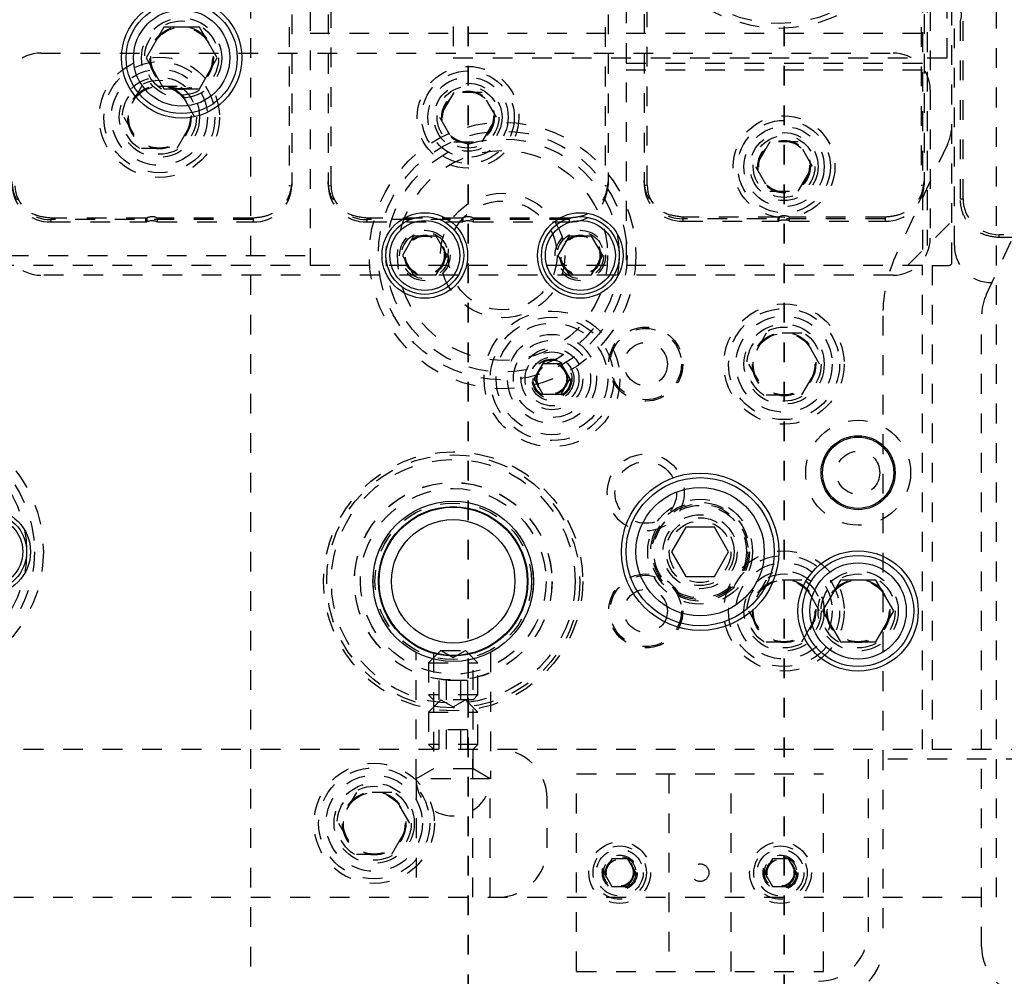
# Model space of a CAD drawing. Header units: inches. Extents: x 1687 to 2505, y -239 to -56.
# Tile 39 of 166: x 1736.25 to 1741.24, y -169.96 to -165.12. Entities that reach past the tile are written whole.
import ezdxf

# ---------------------------------------------------------------- set-up
doc = ezdxf.new("R2010")
doc.units = ezdxf.units.IN
doc.header["$LTSCALE"] = 0.5
doc.header["$MEASUREMENT"] = 0
doc.linetypes.add('HIDDEN', pattern=[0.225, 0.15, -0.075])
doc.linetypes.add('PHANTOM', pattern=[0.25, 0.125, -0.025, 0.025, -0.025, 0.025, -0.025])
doc.layers.add('SID-M-H', color=4, linetype='HIDDEN')
doc.layers.add('SID-M-S', color=105, linetype='Continuous')

msp = doc.modelspace()

# ---------------------------------------------------------------- linework, layer by layer
at = {"color": 7, "linetype": 'PHANTOM', "lineweight": 35}
for p, q in [((1738.52178, -144.94955), (1738.52178, -179.66955)), ((1740.12178, -144.94955), (1740.12178, -179.66955))]:
    msp.add_line(p, q, dxfattribs=at)
at = {"layer": 'SID-M-H'}
for p, q in [((1737.42178, -174.30955), (1737.42178, -150.30955)), ((1741.19678, -169.55955), (1741.19678, -155.05955)), ((1740.97178, -166.34455), (1740.97178, -158.2014)), ((1740.94678, -165.30955), (1740.94678, -160.05955)), ((1738.44678, -162.14945), (1738.44678, -165.30955)), ((1739.32178, -162.83369), (1739.32178, -166.35955)), ((1737.72178, -163.87205), (1737.72178, -166.35955)), ((1740.86178, -163.87205), (1740.86178, -166.22205)), ((1740.82178, -164.57955), (1740.82178, -166.28455)), ((1740.84678, -164.57955), (1740.84678, -166.25955)), ((1740.98428, -166.25955), (1740.98428, -164.75955)), ((1737.61544, -164.95322), (1737.61544, -165.9568)), ((1737.82812, -165.9568), (1737.82812, -164.95322)), ((1739.21544, -164.95322), (1739.21544, -165.9568)), ((1739.42812, -165.95314), (1739.42812, -164.95278)), ((1740.81544, -164.95278), (1740.81544, -165.95314)), ((1741.02812, -166.02247), (1741.02812, -164.95447)), ((1737.63044, -165.08951), (1737.63044, -165.95493)), ((1737.81312, -165.08951), (1737.81312, -165.95493)), ((1739.23044, -165.08951), (1739.23044, -165.95493)), ((1739.41312, -165.08805), (1739.41312, -165.95122)), ((1740.83044, -165.08805), (1740.83044, -165.95122)), ((1741.01312, -165.12244), (1741.01312, -166.02247)), ((1737.72178, -165.18455), (1740.86178, -165.18455)), ((1736.35928, -165.28455), (1740.67428, -165.28455)), ((1738.44678, -165.30955), (1740.94678, -165.30955)), ((1739.32178, -165.33605), (1740.82178, -165.33605)), ((1739.32178, -165.36914), (1740.82178, -165.36914)), ((1736.86922, -165.45355), (1736.77915, -165.60955)), ((1737.04935, -165.45355), (1736.86922, -165.45355)), ((1737.13942, -165.60955), (1737.04935, -165.45355)), ((1738.44961, -165.48455), (1738.37744, -165.60955)), ((1738.59395, -165.48455), (1738.44961, -165.48455)), ((1738.66612, -165.60955), (1738.59395, -165.48455)), ((1736.77915, -165.60955), (1736.86922, -165.76555)), ((1737.04935, -165.76555), (1737.13942, -165.60955)), ((1738.37744, -165.60955), (1738.44961, -165.73455)), ((1738.59395, -165.73455), (1738.66612, -165.60955)), ((1738.44961, -165.73455), (1738.59395, -165.73455)), ((1740.04961, -165.73455), (1739.97744, -165.85955)), ((1740.19395, -165.73455), (1740.04961, -165.73455)), ((1740.26612, -165.85955), (1740.19395, -165.73455)), ((1736.86922, -165.76555), (1737.04935, -165.76555)), ((1740.94836, -165.74836), (1740.69205, -166.29801)), ((1739.97744, -165.85955), (1740.04961, -165.98455)), ((1740.19395, -165.98455), (1740.26612, -165.85955)), ((1737.61544, -165.9568), (1737.63044, -165.95493)), ((1737.81312, -165.95493), (1737.82812, -165.9568)), ((1739.21544, -165.9568), (1739.23044, -165.95493)), ((1739.41312, -165.95122), (1739.42812, -165.95314)), ((1740.04961, -165.98455), (1740.19395, -165.98455)), ((1740.81544, -165.95314), (1740.83044, -165.95122)), ((1741.14521, -166.50932), (1741.40151, -165.95966)), ((1741.01312, -166.02247), (1741.02812, -166.02247)), ((1736.89127, -166.12024), (1736.40997, -166.12024)), ((1736.40997, -166.12024), (1736.40997, -166.13991)), ((1737.43359, -166.12768), (1736.40997, -166.12768)), ((1736.40997, -166.13991), (1736.89127, -166.13991)), ((1736.89127, -166.13991), (1736.89127, -166.12024)), ((1736.89563, -166.1193), (1736.89563, -166.1391)), ((1737.43359, -166.12024), (1736.94991, -166.12024)), ((1736.94991, -166.13991), (1736.94991, -166.12024)), ((1736.94991, -166.13991), (1737.43359, -166.13991)), ((1737.43359, -166.12024), (1737.43359, -166.13991)), ((1738.49127, -166.12024), (1738.00997, -166.12024)), ((1738.00997, -166.12024), (1738.00997, -166.13991)), ((1739.03359, -166.12768), (1738.00997, -166.12768)), ((1738.00997, -166.13991), (1738.49127, -166.13991)), ((1738.49127, -166.13991), (1738.49127, -166.12024)), ((1738.49563, -166.1193), (1738.49563, -166.1391)), ((1739.03359, -166.12024), (1738.54991, -166.12024)), ((1738.54991, -166.13991), (1738.54991, -166.12024)), ((1738.54991, -166.13991), (1739.03359, -166.13991)), ((1739.03359, -166.12024), (1739.03359, -166.13991)), ((1740.09127, -166.11546), (1739.60997, -166.11546)), ((1739.60997, -166.11546), (1739.60997, -166.13561)), ((1740.63359, -166.12347), (1739.60997, -166.12347)), ((1739.60997, -166.13561), (1740.09127, -166.13561)), ((1740.09127, -166.13561), (1740.09127, -166.11546)), ((1740.09563, -166.11452), (1740.09563, -166.1348)), ((1740.63359, -166.11546), (1740.14991, -166.11546)), ((1740.14991, -166.13561), (1740.14991, -166.11546)), ((1740.14991, -166.13561), (1740.63359, -166.13561)), ((1740.63359, -166.11546), (1740.63359, -166.13561)), ((1740.74678, -166.35955), (1740.97178, -166.13455)), ((1741.20997, -166.21932), (1741.20997, -166.20432)), ((1742.23359, -166.20432), (1741.20997, -166.20432)), ((1741.69127, -166.21932), (1741.20997, -166.21932)), ((1736.19678, -166.30955), (1737.72178, -166.30955)), ((1740.82178, -166.35955), (1736.17178, -166.35955)), ((1740.82178, -168.80955), (1740.82178, -166.35955)), ((1740.87178, -166.35955), (1740.87178, -168.80955)), ((1740.87178, -166.35955), (1740.95678, -166.35955)), ((1740.67428, -166.40955), (1736.35928, -166.40955)), ((1740.62178, -166.61497), (1740.62178, -169.80955)), ((1741.12178, -169.80955), (1741.12178, -166.61497)), ((1740.03172, -166.70355), (1739.94165, -166.85955)), ((1740.21185, -166.70355), (1740.03172, -166.70355)), ((1740.30192, -166.85955), (1740.21185, -166.70355)), ((1738.85657, -166.93455), (1738.90168, -166.85642)), ((1738.90168, -166.85642), (1738.99189, -166.85642)), ((1738.99189, -166.85642), (1739.03699, -166.93455)), ((1739.94165, -166.85955), (1740.03172, -167.01555)), ((1740.21185, -167.01555), (1740.30192, -166.85955)), ((1738.90168, -167.01267), (1738.85657, -166.93455)), ((1739.03699, -166.93455), (1738.99189, -167.01267)), ((1738.99189, -167.01267), (1738.90168, -167.01267)), ((1740.03172, -167.01555), (1740.21185, -167.01555)), ((1740.03172, -167.95355), (1739.94165, -168.10955)), ((1740.21185, -167.95355), (1740.03172, -167.95355)), ((1740.30192, -168.10955), (1740.21185, -167.95355)), ((1739.94165, -168.10955), (1740.03172, -168.26555)), ((1740.21185, -168.26555), (1740.30192, -168.10955)), ((1740.03172, -168.26555), (1740.21185, -168.26555)), ((1738.25878, -168.95955), (1738.25878, -168.31968)), ((1738.38428, -168.30955), (1738.32178, -168.37205)), ((1738.34628, -168.321), (1738.34628, -168.90932)), ((1738.38428, -168.30955), (1738.50928, -168.30955)), ((1738.38428, -168.30955), (1738.44678, -168.34563)), ((1738.44678, -168.34563), (1738.50928, -168.30955)), ((1738.57178, -168.37205), (1738.50928, -168.30955)), ((1738.54728, -168.90932), (1738.54728, -168.32115)), ((1738.63478, -168.31968), (1738.63478, -168.95955)), ((1738.32178, -168.37205), (1738.57178, -168.37205)), ((1738.32178, -168.37205), (1738.32178, -168.53505)), ((1738.57178, -168.53505), (1738.57178, -168.37205)), ((1738.51895, -168.46112), (1738.37461, -168.46112)), ((1738.37461, -168.46112), (1738.37461, -168.55955)), ((1738.4107, -168.46112), (1738.4107, -168.55955)), ((1738.48287, -168.46112), (1738.48287, -168.55955)), ((1738.51895, -168.46112), (1738.51895, -168.55955)), ((1738.57178, -168.53505), (1738.32178, -168.53505)), ((1738.32178, -168.53505), (1738.34628, -168.55955)), ((1738.38428, -168.55955), (1738.32178, -168.62205)), ((1738.54728, -168.55955), (1738.34628, -168.55955)), ((1738.38428, -168.55955), (1738.44678, -168.59563)), ((1738.44678, -168.59563), (1738.50928, -168.55955)), ((1738.57178, -168.62205), (1738.50928, -168.55955)), ((1738.54728, -168.55955), (1738.57178, -168.53505)), ((1738.32178, -168.62205), (1738.57178, -168.62205)), ((1738.32178, -168.62205), (1738.32178, -168.78505)), ((1738.57178, -168.78505), (1738.57178, -168.62205)), ((1738.51895, -168.71112), (1738.37461, -168.71112)), ((1738.37461, -168.71112), (1738.37461, -168.80955)), ((1738.4107, -168.71112), (1738.4107, -168.80955)), ((1738.48287, -168.71112), (1738.48287, -168.80955)), ((1738.51895, -168.71112), (1738.51895, -168.80955)), ((1730.07178, -168.80955), (1754.87178, -168.80955)), ((1738.57178, -168.78505), (1738.32178, -168.78505)), ((1738.32178, -168.78505), (1738.34628, -168.80955)), ((1738.54678, -169.55955), (1738.54678, -168.80955)), ((1738.54728, -168.80955), (1738.57178, -168.78505)), ((1740.54678, -168.85955), (1740.54678, -169.73455)), ((1741.54678, -168.85955), (1740.54678, -168.85955)), ((1738.34628, -168.90932), (1738.25928, -168.95955)), ((1738.54728, -168.90932), (1738.34628, -168.90932)), ((1738.63428, -168.95955), (1738.54728, -168.90932)), ((1738.63428, -168.95955), (1738.25928, -168.95955)), ((1738.25928, -168.95955), (1738.25928, -169.55955)), ((1738.63428, -169.55955), (1738.63428, -168.95955)), ((1739.07178, -169.93455), (1739.07178, -168.93455)), ((1739.07178, -168.93455), (1740.32178, -168.93455)), ((1739.53878, -168.93455), (1739.53878, -169.93455)), ((1739.85478, -169.93455), (1739.85478, -168.93455)), ((1740.32178, -169.93455), (1740.32178, -168.93455)), ((1737.95672, -169.02855), (1737.86665, -169.18455)), ((1738.13685, -169.02855), (1737.95672, -169.02855)), ((1738.22692, -169.18455), (1738.13685, -169.02855)), ((1738.92178, -169.30955), (1738.92178, -169.05955)), ((1737.86665, -169.18455), (1737.95672, -169.34055)), ((1738.13685, -169.34055), (1738.22692, -169.18455)), ((1737.95672, -169.34055), (1738.13685, -169.34055)), ((1739.24919, -169.36424), (1739.20859, -169.43455)), ((1739.33038, -169.36424), (1739.24919, -169.36424)), ((1739.37097, -169.43455), (1739.33038, -169.36424)), ((1740.06319, -169.36424), (1740.02259, -169.43455)), ((1740.14438, -169.36424), (1740.06319, -169.36424)), ((1740.18497, -169.43455), (1740.14438, -169.36424)), ((1739.20859, -169.43455), (1739.24919, -169.50486)), ((1739.33038, -169.50486), (1739.37097, -169.43455)), ((1740.02259, -169.43455), (1740.06319, -169.50486)), ((1740.14438, -169.50486), (1740.18497, -169.43455)), ((1739.24919, -169.50486), (1739.33038, -169.50486)), ((1740.06319, -169.50486), (1740.14438, -169.50486)), ((1729.82178, -169.55955), (1741.19678, -169.55955)), ((1739.07178, -169.93455), (1740.32178, -169.93455))]:
    msp.add_line(p, q, dxfattribs=at)
for centre, radius in [((1740.09678, -164.45955), 0.7), ((1740.09678, -164.45955), 0.675), ((1737.07178, -165.30955), 0.203), ((1737.07178, -165.30955), 0.1875), ((1737.07178, -165.30955), 0.16072), ((1737.07178, -165.30955), 0.16045), ((1737.07178, -165.30955), 0.15993), ((1737.07178, -165.30955), 0.15625), ((1736.95928, -165.60955), 0.3045), ((1736.95928, -165.60955), 0.28125), ((1736.95928, -165.60955), 0.24375), ((1738.52178, -165.60955), 0.2575), ((1738.52178, -165.60955), 0.23438), ((1736.95928, -165.60955), 0.203), ((1736.95928, -165.60955), 0.1875), ((1738.52178, -165.60955), 0.20313), ((1738.52178, -165.60955), 0.172), ((1736.95928, -165.60955), 0.16072), ((1736.95928, -165.60955), 0.16045), ((1736.95928, -165.60955), 0.15993), ((1736.95928, -165.60955), 0.15625), ((1738.52178, -165.60955), 0.15625), ((1738.52178, -165.60955), 0.13297), ((1738.52178, -165.60955), 0.1327), ((1738.52178, -165.60955), 0.13218), ((1738.52178, -165.60955), 0.1285), ((1738.69678, -166.30955), 0.675), ((1740.12178, -165.85955), 0.2575), ((1740.12178, -165.85955), 0.23438), ((1738.69678, -166.30955), 0.62992), ((1740.12178, -165.85955), 0.20313), ((1740.12178, -165.85955), 0.172), ((1738.69678, -166.30955), 0.59055), ((1740.12178, -165.85955), 0.15625), ((1740.12178, -165.85955), 0.13297), ((1740.12178, -165.85955), 0.1327), ((1740.12178, -165.85955), 0.13218), ((1740.12178, -165.85955), 0.1285), ((1738.69678, -166.30955), 0.5315), ((1738.69678, -166.30955), 0.31496), ((1738.69678, -166.30955), 0.27559), ((1738.30308, -166.30955), 0.12795), ((1739.09048, -166.30955), 0.12795), ((1738.30308, -166.30955), 0.11811), ((1738.30308, -166.30955), 0.10289), ((1738.30308, -166.30955), 0.10262), ((1738.30308, -166.30955), 0.1021), ((1738.30308, -166.30955), 0.09843), ((1739.09048, -166.30955), 0.11811), ((1739.09048, -166.30955), 0.10289), ((1739.09048, -166.30955), 0.10262), ((1739.09048, -166.30955), 0.1021), ((1739.09048, -166.30955), 0.09843), ((1740.12178, -166.85955), 0.3045), ((1740.12178, -166.85955), 0.28125), ((1738.94678, -166.93455), 0.34375), ((1738.94678, -166.93455), 0.3125), ((1740.12178, -166.85955), 0.24375), ((1738.94678, -166.93455), 0.2825), ((1739.42178, -166.85955), 0.1875), ((1739.42178, -166.85955), 0.1805), ((1740.12178, -166.85955), 0.203), ((1740.12178, -166.85955), 0.1875), ((1738.94678, -166.93455), 0.22537), ((1738.94678, -166.93455), 0.19537), ((1740.12178, -166.85955), 0.16072), ((1740.12178, -166.85955), 0.16045), ((1740.12178, -166.85955), 0.15993), ((1740.12178, -166.85955), 0.15625), ((1738.94678, -166.93455), 0.156), ((1739.42178, -166.85955), 0.1095), ((1738.94678, -166.93455), 0.13631), ((1738.94678, -166.93455), 0.1105), ((1738.94678, -166.93455), 0.1005), ((1738.94678, -166.93455), 0.095), ((1738.94678, -166.93455), 0.07922), ((1738.94678, -166.93455), 0.07895), ((1738.94678, -166.93455), 0.07843), ((1738.94678, -166.93455), 0.07475), ((1735.69678, -167.80955), 0.675), ((1735.69678, -167.80955), 0.62992), ((1740.49678, -167.40955), 0.26565), ((1735.69678, -167.80955), 0.59055), ((1738.44678, -167.95955), 0.65625), ((1738.44678, -167.95955), 0.6406), ((1739.42178, -167.50955), 0.195), ((1740.49678, -167.40955), 0.1095), ((1738.44678, -167.95955), 0.61719), ((1739.42178, -167.50955), 0.15625), ((1738.44678, -167.95955), 0.5006), ((1738.44678, -167.95955), 0.5), ((1738.44678, -167.95955), 0.47), ((1738.44678, -167.95955), 0.396), ((1738.44678, -167.95955), 0.37821), ((1739.69678, -167.80955), 0.2655), ((1739.69678, -167.80955), 0.25), ((1739.69678, -167.80955), 0.24219), ((1739.69678, -167.80955), 0.23438), ((1739.69678, -167.80955), 0.1875), ((1738.44678, -167.95955), 0.3125), ((1739.69678, -167.80955), 0.17188), ((1739.69678, -167.80955), 0.15625), ((1740.12178, -168.10955), 0.3045), ((1740.12178, -168.10955), 0.28125), ((1740.12178, -168.10955), 0.24375), ((1739.42178, -168.10955), 0.1875), ((1739.42178, -168.10955), 0.1805), ((1740.12178, -168.10955), 0.203), ((1740.12178, -168.10955), 0.1875), ((1740.49678, -168.10955), 0.203), ((1740.49678, -168.10955), 0.1875), ((1740.12178, -168.10955), 0.16072), ((1740.12178, -168.10955), 0.16045), ((1740.12178, -168.10955), 0.15993), ((1740.12178, -168.10955), 0.15625), ((1740.49678, -168.10955), 0.16072), ((1740.49678, -168.10955), 0.16045), ((1740.49678, -168.10955), 0.15993), ((1740.49678, -168.10955), 0.15625), ((1739.42178, -168.10955), 0.1095), ((1738.04678, -169.18455), 0.3045), ((1738.04678, -169.18455), 0.28125), ((1738.04678, -169.18455), 0.24375), ((1738.04678, -169.18455), 0.203), ((1738.04678, -169.18455), 0.1875), ((1738.04678, -169.18455), 0.16072), ((1738.04678, -169.18455), 0.16045), ((1738.04678, -169.18455), 0.15993), ((1738.04678, -169.18455), 0.15625), ((1739.28978, -169.43455), 0.15625), ((1740.10378, -169.43455), 0.15625), ((1739.28978, -169.43455), 0.135), ((1739.28978, -169.43455), 0.1186), ((1740.10378, -169.43455), 0.135), ((1740.10378, -169.43455), 0.1186), ((1739.28978, -169.43455), 0.0885), ((1739.28978, -169.43455), 0.082), ((1739.28978, -169.43455), 0.07247), ((1739.28978, -169.43455), 0.0722), ((1739.28978, -169.43455), 0.07168), ((1739.28978, -169.43455), 0.068), ((1740.10378, -169.43455), 0.0885), ((1740.10378, -169.43455), 0.082), ((1740.10378, -169.43455), 0.07247), ((1740.10378, -169.43455), 0.0722), ((1740.10378, -169.43455), 0.07168), ((1740.10378, -169.43455), 0.068), ((1739.69678, -169.43455), 0.0445)]:
    msp.add_circle(centre, radius, dxfattribs=at)
for centre, radius, start, end in [((1740.96012, -165.09432), 0.06, 332.04711, 25.84193), ((1736.35928, -165.47205), 0.1875, 90, 180), ((1740.67428, -165.47205), 0.1875, 0, 90), ((1740.72178, -165.6427), 0.25, 335, 360), ((1736.40421, -165.94881), 0.19119, 181.83621, 271.72544), ((1736.40465, -165.95114), 0.17662, 181.83621, 271.72544), ((1737.43935, -165.94881), 0.19119, 268.27456, 358.16379), ((1738.00421, -165.94881), 0.19119, 181.83621, 271.72544), ((1738.00465, -165.95114), 0.17662, 181.83621, 271.72544), ((1739.03935, -165.94881), 0.19119, 268.27456, 358.16379), ((1739.60394, -165.94478), 0.19092, 181.93413, 271.8116), ((1739.6044, -165.94718), 0.17638, 181.93413, 271.8116), ((1740.63963, -165.94478), 0.19092, 268.1884, 358.06587), ((1741.20997, -166.02247), 0.18185, 180, 270), ((1736.89128, -166.1097), 0.01053, 269.94415, 294.38715), ((1736.92178, -166.17703), 0.06338, 63.65159, 114.36473), ((1738.49128, -166.1097), 0.01053, 269.94415, 294.38715), ((1738.52178, -166.17703), 0.06338, 63.65159, 114.36473), ((1740.09128, -166.1049), 0.01056, 269.94161, 294.31381), ((1740.12178, -166.17246), 0.06356, 63.73233, 114.29037), ((1736.35928, -166.22205), 0.1875, 180, 270), ((1740.67428, -166.22205), 0.1875, 270, 0), ((1741.17178, -166.25955), 0.1875, 180, 277.66226), ((1741.37178, -166.61497), 0.75, 155, 180), ((1740.95678, -166.34455), 0.015, 270, 0), ((1741.37178, -166.61497), 0.25, 155, 180), ((1738.67178, -169.05955), 0.25, 0, 90), ((1738.44678, -168.95955), 0.188, 180, 0), ((1738.67178, -169.30955), 0.25, 270, 0), ((1740.29678, -169.73455), 0.25, 270, 0), ((1740.37178, -169.80955), 0.25, 270, 0), ((1741.37178, -169.80955), 0.25, 180, 270)]:
    msp.add_arc(centre, radius, start, end, dxfattribs=at)
for centre, major_axis, ratio, start_param, end_param in [((1736.89127, -166.13176), (0.01, 0), 0.8152075, 4.712389, 5.1634158), ((1736.92178, -166.18312), (0.06, 0), 0.8152075, 1.0829264, 2.0218231), ((1738.49127, -166.13176), (0.01, 0), 0.8152075, 4.712389, 5.1634158), ((1738.52178, -166.18312), (0.06, 0), 0.8152075, 1.0829264, 2.0218231), ((1740.09127, -166.12752), (0.01, 0), 0.8092071, 4.712389, 5.1634158), ((1740.12178, -166.1785), (0.06, 0), 0.8092071, 1.0829264, 2.0218231)]:
    msp.add_ellipse(centre, major_axis=major_axis, ratio=ratio, start_param=start_param, end_param=end_param, dxfattribs=at)
for points, knots in [([(1736.40997, -166.12024), (1736.38109, -166.11675), (1736.32332, -166.10977), (1736.25862, -166.06023), (1736.22, -165.99926), (1736.21541, -165.95659), (1736.21312, -165.93526)], [0, 0, 0, 0, 0.279619, 0.5592379, 0.779619, 1, 1, 1, 1]), ([(1737.63044, -165.93526), (1737.62673, -165.9624), (1737.61931, -166.01669), (1737.56659, -166.07748), (1737.5017, -166.11377), (1737.4563, -166.11808), (1737.43359, -166.12024)], [0, 0, 0, 0, 0.279619, 0.5592379, 0.779619, 1, 1, 1, 1]), ([(1738.00997, -166.12024), (1737.98109, -166.11675), (1737.92332, -166.10977), (1737.85862, -166.06023), (1737.82, -165.99926), (1737.81541, -165.95659), (1737.81312, -165.93526)], [0, 0, 0, 0, 0.279619, 0.5592379, 0.779619, 1, 1, 1, 1]), ([(1739.23044, -165.93526), (1739.22673, -165.9624), (1739.21931, -166.01669), (1739.16659, -166.07748), (1739.1017, -166.11377), (1739.0563, -166.11808), (1739.03359, -166.12024)], [0, 0, 0, 0, 0.279619, 0.5592379, 0.779619, 1, 1, 1, 1]), ([(1739.60997, -166.11546), (1739.58109, -166.11198), (1739.52332, -166.10503), (1739.45862, -166.05565), (1739.42, -165.99487), (1739.41541, -165.95234), (1739.41312, -165.93108)], [0, 0, 0, 0, 0.27961896, 0.55923791, 0.77961895, 1, 1, 1, 1]), ([(1740.83044, -165.93108), (1740.82673, -165.95813), (1740.81931, -166.01224), (1740.76659, -166.07284), (1740.7017, -166.10902), (1740.6563, -166.11331), (1740.63359, -166.11546)], [0, 0, 0, 0, 0.279619, 0.5592379, 0.779619, 1, 1, 1, 1]), ([(1741.20997, -166.21932), (1741.18109, -166.2156), (1741.12332, -166.20818), (1741.05862, -166.15546), (1741.02, -166.09057), (1741.01541, -166.04517), (1741.01312, -166.02247)], [0, 0, 0, 0, 0.279619, 0.5592379, 0.779619, 1, 1, 1, 1])]:
    msp.add_open_spline(points, degree=3, knots=knots, dxfattribs=at)
at = {"layer": 'SID-M-S'}
for p, q in [((1736.98172, -165.15355), (1736.89165, -165.30955)), ((1737.16185, -165.15355), (1736.98172, -165.15355)), ((1737.25192, -165.30955), (1737.16185, -165.15355)), ((1736.89165, -165.30955), (1736.98172, -165.46555)), ((1737.16185, -165.46555), (1737.25192, -165.30955)), ((1736.98172, -165.46555), (1737.16185, -165.46555)), ((1738.24626, -166.21112), (1738.18943, -166.30955)), ((1738.35991, -166.21112), (1738.24626, -166.21112)), ((1738.41673, -166.30955), (1738.35991, -166.21112)), ((1739.03366, -166.21112), (1738.97683, -166.30955)), ((1739.14731, -166.21112), (1739.03366, -166.21112)), ((1739.20413, -166.30955), (1739.14731, -166.21112)), ((1738.18943, -166.30955), (1738.24626, -166.40797)), ((1738.35991, -166.40797), (1738.41673, -166.30955)), ((1738.97683, -166.30955), (1739.03366, -166.40797)), ((1739.14731, -166.40797), (1739.20413, -166.30955)), ((1738.24626, -166.40797), (1738.35991, -166.40797)), ((1739.03366, -166.40797), (1739.14731, -166.40797)), ((1739.62461, -167.68455), (1739.55244, -167.80955)), ((1739.76895, -167.68455), (1739.62461, -167.68455)), ((1739.84112, -167.80955), (1739.76895, -167.68455)), ((1739.55244, -167.80955), (1739.62461, -167.93455)), ((1739.76895, -167.93455), (1739.84112, -167.80955)), ((1739.62461, -167.93455), (1739.76895, -167.93455)), ((1740.40672, -167.95355), (1740.31665, -168.10955)), ((1740.58685, -167.95355), (1740.40672, -167.95355)), ((1740.67692, -168.10955), (1740.58685, -167.95355)), ((1740.31665, -168.10955), (1740.40672, -168.26555)), ((1740.58685, -168.26555), (1740.67692, -168.10955)), ((1740.40672, -168.26555), (1740.58685, -168.26555))]:
    msp.add_line(p, q, dxfattribs=at)
for centre, radius in [((1737.07178, -165.30955), 0.3045), ((1737.07178, -165.30955), 0.28125), ((1737.07178, -165.30955), 0.24375), ((1738.30308, -166.30955), 0.21654), ((1738.30308, -166.30955), 0.19685), ((1738.30308, -166.30955), 0.17717), ((1739.09048, -166.30955), 0.21654), ((1739.09048, -166.30955), 0.19685), ((1739.09048, -166.30955), 0.17717), ((1740.49678, -167.40955), 0.1875), ((1740.49678, -167.40955), 0.1805), ((1739.69678, -167.80955), 0.3985), ((1739.69678, -167.80955), 0.375), ((1739.69678, -167.80955), 0.325), ((1738.44678, -167.95955), 0.40625), ((1738.44678, -167.95955), 0.406), ((1738.44678, -167.95955), 0.37821), ((1738.44678, -167.95955), 0.376), ((1738.44678, -167.95955), 0.375), ((1736.09048, -167.80955), 0.21654), ((1736.09048, -167.80955), 0.19685), ((1736.09048, -167.80955), 0.17717), ((1738.44678, -167.95955), 0.3125), ((1740.49678, -168.10955), 0.3045), ((1740.49678, -168.10955), 0.28125), ((1740.49678, -168.10955), 0.24375)]:
    msp.add_circle(centre, radius, dxfattribs=at)

doc.saveas('drawing.dxf')
